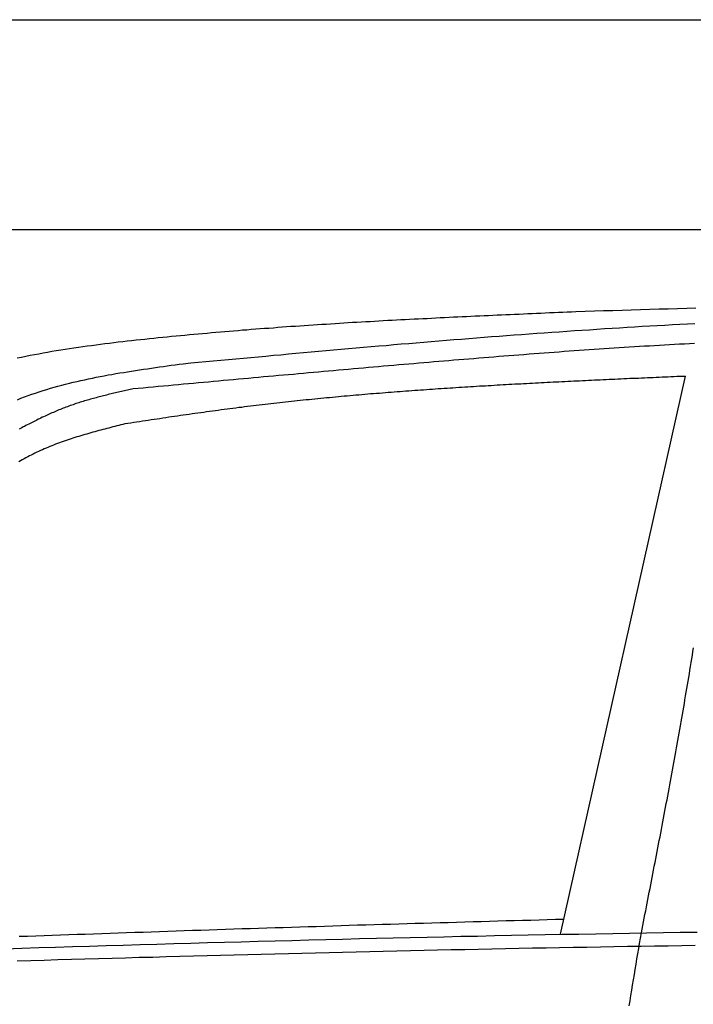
# Model space of a CAD drawing. Extents: x 562 to 7231, y 5767 to 12226.
# Tile 54 of 83: x 3049 to 3690, y 10979 to 11916. Entities that reach past the tile are written whole.
import ezdxf

# ---------------------------------------------------------------- set-up
doc = ezdxf.new("R2010")
doc.units = 0
doc.layers.get('0').update_dxf_attribs({"linetype": 'CONTINUOUS'})
doc.layers.add('CAR', color=10, linetype='CONTINUOUS')

msp = doc.modelspace()

# ---------------------------------------------------------------- linework, layer by layer
for p, q in [((872.775, 11915.902), (6472.775, 11915.902)), ((6272.775, 11715.902), (1072.775, 11715.902))]:
    msp.add_line(p, q)
at = {"layer": 'CAR'}
msp.add_line((3563.59, 11045.506), (3682.862, 11576.549), dxfattribs=at)
for points in [[(3046.35, 11594, 0), (3050.48, 11594.8, 0), (3054.61, 11595.6, 0), (3058.76, 11596.5, 0), (3062.91, 11597.3, 0), (3067.07, 11598, 0), (3071.23, 11598.8, 0), (3075.4, 11599.5, 0), (3079.58, 11600.3, 0), (3083.76, 11601, 0), (3087.94, 11601.6, 0), (3092.13, 11602.3, 0), (3096.33, 11603, 0), (3100.53, 11603.6, 0), (3104.74, 11604.2, 0), (3108.94, 11604.8, 0), (3113.16, 11605.4, 0), (3117.37, 11606, 0), (3121.59, 11606.6, 0), (3125.81, 11607.1, 0), (3130.04, 11607.7, 0), (3134.26, 11608.2, 0), (3138.49, 11608.7, 0), (3142.72, 11609.2, 0), (3146.95, 11609.7, 0), (3151.18, 11610.2, 0), (3155.42, 11610.7, 0), (3159.65, 11611.1, 0), (3163.88, 11611.6, 0), (3168.12, 11612, 0), (3172.35, 11612.5, 0), (3176.58, 11612.9, 0), (3180.82, 11613.4, 0), (3185.05, 11613.8, 0), (3189.28, 11614.2, 0), (3193.51, 11614.6, 0), (3197.73, 11615, 0), (3201.96, 11615.4, 0), (3206.18, 11615.8, 0), (3210.41, 11616.2, 0), (3214.63, 11616.6, 0), (3218.85, 11617, 0), (3223.07, 11617.4, 0), (3227.29, 11617.7, 0), (3231.5, 11618.1, 0), (3235.72, 11618.5, 0), (3239.93, 11618.8, 0), (3244.14, 11619.2, 0), (3248.35, 11619.6, 0), (3252.56, 11619.9, 0), (3256.77, 11620.2, 0), (3260.98, 11620.6, 0), (3265.19, 11620.9, 0), (3269.39, 11621.3, 0), (3273.59, 11621.6, 0), (3277.8, 11621.9, 0), (3282, 11622.2, 0), (3286.2, 11622.5, 0), (3290.4, 11622.8, 0), (3294.59, 11623.2, 0), (3298.79, 11623.5, 0), (3302.99, 11623.8, 0), (3307.18, 11624.1, 0), (3311.38, 11624.3, 0), (3315.57, 11624.6, 0), (3319.76, 11624.9, 0), (3323.95, 11625.2, 0), (3328.14, 11625.5, 0), (3332.33, 11625.8, 0), (3336.52, 11626, 0), (3340.71, 11626.3, 0), (3344.89, 11626.6, 0), (3349.08, 11626.8, 0), (3353.26, 11627.1, 0), (3357.44, 11627.4, 0), (3361.63, 11627.6, 0), (3365.81, 11627.9, 0), (3369.99, 11628.1, 0), (3374.17, 11628.4, 0), (3378.35, 11628.6, 0), (3382.53, 11628.8, 0), (3386.71, 11629.1, 0), (3390.88, 11629.3, 0), (3395.06, 11629.5, 0), (3399.24, 11629.8, 0), (3403.41, 11630, 0), (3407.59, 11630.2, 0), (3411.76, 11630.5, 0), (3415.93, 11630.7, 0), (3420.1, 11630.9, 0), (3424.28, 11631.1, 0), (3428.45, 11631.3, 0), (3432.62, 11631.5, 0), (3436.79, 11631.7, 0), (3440.96, 11632, 0), (3445.13, 11632.2, 0), (3449.3, 11632.4, 0), (3453.46, 11632.6, 0), (3457.63, 11632.8, 0), (3461.8, 11633, 0), (3465.97, 11633.2, 0), (3470.13, 11633.4, 0), (3474.3, 11633.6, 0), (3478.46, 11633.8, 0), (3482.63, 11634, 0), (3486.79, 11634.2, 0), (3490.96, 11634.3, 0), (3495.12, 11634.5, 0), (3499.29, 11634.7, 0), (3503.45, 11634.9, 0), (3507.61, 11635.1, 0), (3511.77, 11635.3, 0), (3515.94, 11635.5, 0), (3520.1, 11635.7, 0), (3524.26, 11635.8, 0), (3528.42, 11636, 0), (3532.59, 11636.2, 0), (3536.75, 11636.4, 0), (3540.91, 11636.6, 0), (3545.07, 11636.7, 0), (3549.23, 11636.9, 0), (3553.39, 11637.1, 0), (3557.55, 11637.3, 0), (3561.71, 11637.5, 0), (3565.88, 11637.6, 0), (3570.04, 11637.8, 0), (3574.2, 11638, 0), (3578.36, 11638.2, 0)], [(3578.36, 11638.2, 0), (3587.15, 11638.5, 0), (3595.95, 11638.7, 0), (3604.75, 11639, 0), (3613.55, 11639.3, 0), (3622.34, 11639.6, 0), (3631.14, 11639.8, 0), (3639.94, 11640.1, 0), (3648.73, 11640.4, 0), (3657.53, 11640.7, 0), (3666.33, 11640.9, 0), (3675.13, 11641.2, 0), (3683.92, 11641.5, 0), (3692.72, 11641.7, 0)], [(3204.6, 11588.5, 0), (3211.76, 11589.2, 0), (3218.91, 11589.9, 0), (3226.07, 11590.5, 0), (3233.22, 11591.2, 0), (3240.37, 11591.9, 0), (3247.53, 11592.5, 0), (3254.68, 11593.2, 0), (3261.84, 11593.8, 0), (3268.99, 11594.5, 0), (3276.15, 11595.2, 0), (3283.3, 11595.8, 0), (3290.46, 11596.5, 0), (3297.61, 11597.1, 0), (3304.77, 11597.8, 0), (3311.93, 11598.4, 0), (3319.08, 11599.1, 0), (3326.24, 11599.7, 0), (3333.39, 11600.4, 0), (3340.55, 11601, 0), (3347.71, 11601.7, 0), (3354.86, 11602.3, 0), (3362.02, 11602.9, 0), (3369.18, 11603.6, 0), (3376.34, 11604.2, 0), (3383.5, 11604.8, 0), (3390.65, 11605.4, 0), (3397.81, 11606, 0), (3404.97, 11606.7, 0), (3412.13, 11607.3, 0), (3419.29, 11607.9, 0), (3426.45, 11608.5, 0), (3433.61, 11609.1, 0), (3440.77, 11609.7, 0), (3447.94, 11610.3, 0), (3455.1, 11610.9, 0), (3462.26, 11611.4, 0), (3469.42, 11612, 0), (3476.59, 11612.6, 0), (3483.75, 11613.1, 0), (3490.91, 11613.7, 0), (3498.08, 11614.3, 0), (3505.24, 11614.8, 0), (3512.41, 11615.4, 0), (3519.58, 11615.9, 0), (3526.74, 11616.4, 0), (3533.91, 11617, 0), (3541.08, 11617.5, 0), (3548.25, 11618, 0), (3555.42, 11618.5, 0), (3562.59, 11619, 0), (3569.76, 11619.5, 0), (3576.93, 11620, 0), (3584.1, 11620.5, 0), (3591.27, 11620.9, 0), (3598.44, 11621.4, 0), (3605.62, 11621.9, 0), (3612.79, 11622.3, 0), (3619.97, 11622.8, 0), (3627.14, 11623.2, 0), (3634.32, 11623.6, 0), (3641.5, 11624.1, 0), (3648.67, 11624.5, 0), (3655.85, 11624.9, 0), (3663.03, 11625.3, 0), (3670.21, 11625.7, 0), (3677.39, 11626.1, 0), (3684.57, 11626.5, 0), (3691.75, 11626.8, 0)], [(3691.37, 11607.7, 0), (3686.59, 11607.5, 0), (3681.81, 11607.2, 0), (3677.03, 11607, 0), (3672.25, 11606.7, 0), (3667.47, 11606.4, 0), (3662.7, 11606.2, 0), (3657.92, 11605.9, 0), (3653.14, 11605.6, 0), (3648.36, 11605.3, 0), (3643.59, 11605.1, 0), (3638.81, 11604.8, 0), (3634.03, 11604.5, 0), (3629.25, 11604.2, 0), (3624.48, 11603.9, 0), (3619.7, 11603.6, 0), (3614.93, 11603.3, 0), (3610.15, 11603, 0), (3605.37, 11602.6, 0), (3600.6, 11602.3, 0), (3595.82, 11602, 0), (3591.05, 11601.7, 0), (3586.27, 11601.3, 0), (3581.5, 11601, 0), (3576.72, 11600.7, 0), (3571.95, 11600.3, 0), (3567.17, 11600, 0), (3562.4, 11599.6, 0), (3557.62, 11599.3, 0), (3552.85, 11598.9, 0), (3548.07, 11598.6, 0), (3543.3, 11598.2, 0), (3538.53, 11597.9, 0), (3533.75, 11597.5, 0), (3528.98, 11597.1, 0), (3524.21, 11596.8, 0), (3519.43, 11596.4, 0), (3514.66, 11596, 0), (3509.89, 11595.7, 0), (3505.11, 11595.3, 0), (3500.34, 11594.9, 0), (3495.57, 11594.5, 0), (3490.8, 11594.1, 0), (3486.02, 11593.7, 0), (3481.25, 11593.3, 0), (3476.48, 11593, 0), (3471.71, 11592.6, 0), (3466.94, 11592.2, 0), (3462.17, 11591.8, 0), (3457.4, 11591.4, 0), (3452.62, 11591, 0), (3447.85, 11590.6, 0), (3443.08, 11590.2, 0), (3438.31, 11589.8, 0), (3433.54, 11589.4, 0), (3428.77, 11588.9, 0), (3424, 11588.5, 0), (3419.23, 11588.1, 0), (3414.46, 11587.7, 0), (3409.69, 11587.3, 0), (3404.92, 11586.9, 0), (3400.15, 11586.5, 0), (3395.38, 11586.1, 0), (3390.62, 11585.6, 0), (3385.85, 11585.2, 0), (3381.08, 11584.8, 0), (3376.31, 11584.4, 0), (3371.54, 11584, 0), (3366.77, 11583.5, 0), (3362, 11583.1, 0), (3357.24, 11582.7, 0), (3352.47, 11582.3, 0), (3347.7, 11581.8, 0), (3342.93, 11581.4, 0), (3338.17, 11581, 0), (3333.4, 11580.6, 0), (3328.63, 11580.1, 0), (3323.86, 11579.7, 0), (3319.1, 11579.3, 0), (3314.33, 11578.9, 0), (3309.56, 11578.4, 0), (3304.8, 11578, 0), (3300.03, 11577.6, 0), (3295.26, 11577.2, 0), (3290.5, 11576.7, 0), (3285.73, 11576.3, 0), (3280.96, 11575.9, 0), (3276.2, 11575.4, 0), (3271.43, 11575, 0), (3266.66, 11574.6, 0), (3261.9, 11574.1, 0), (3257.13, 11573.7, 0), (3252.37, 11573.3, 0), (3247.6, 11572.8, 0), (3242.84, 11572.4, 0), (3238.07, 11572, 0), (3233.3, 11571.5, 0), (3228.54, 11571.1, 0), (3223.77, 11570.7, 0), (3219.01, 11570.2, 0), (3214.24, 11569.8, 0), (3209.48, 11569.4, 0), (3204.71, 11568.9, 0), (3199.95, 11568.5, 0), (3195.18, 11568.1, 0), (3190.42, 11567.6, 0), (3185.65, 11567.2, 0), (3180.88, 11566.8, 0), (3176.12, 11566.3, 0), (3171.35, 11565.9, 0), (3166.59, 11565.4, 0), (3161.82, 11565, 0), (3157.06, 11564.6, 0)], [(3046.69, 11554.3, 0), (3050.13, 11555.6, 0), (3053.59, 11556.9, 0), (3057.06, 11558.2, 0), (3060.55, 11559.4, 0), (3064.05, 11560.6, 0), (3067.57, 11561.8, 0), (3071.1, 11562.9, 0), (3074.65, 11564, 0), (3078.21, 11565.1, 0), (3081.79, 11566.1, 0), (3085.37, 11567.1, 0), (3088.97, 11568.1, 0), (3092.58, 11569, 0), (3096.21, 11569.9, 0), (3099.84, 11570.8, 0), (3103.48, 11571.7, 0), (3107.14, 11572.5, 0), (3110.81, 11573.3, 0), (3114.48, 11574.1, 0), (3118.17, 11574.9, 0), (3121.86, 11575.6, 0), (3125.56, 11576.4, 0), (3129.27, 11577.1, 0), (3132.99, 11577.8, 0), (3136.72, 11578.4, 0), (3140.45, 11579.1, 0), (3144.19, 11579.7, 0), (3147.94, 11580.3, 0), (3151.69, 11580.9, 0), (3155.44, 11581.5, 0), (3159.21, 11582.1, 0), (3162.97, 11582.7, 0), (3166.74, 11583.3, 0), (3170.52, 11583.8, 0), (3174.3, 11584.4, 0), (3178.08, 11584.9, 0), (3181.86, 11585.4, 0), (3185.65, 11586, 0), (3189.44, 11586.5, 0), (3193.23, 11587, 0), (3197.02, 11587.5, 0), (3200.81, 11588, 0), (3204.6, 11588.5, 0)], [(3682.86, 11576.5, 0), (3680.06, 11576.4, 0), (3677.25, 11576.3, 0), (3674.45, 11576.2, 0), (3671.65, 11576.1, 0), (3668.84, 11576, 0), (3666.04, 11575.8, 0), (3663.24, 11575.7, 0), (3660.43, 11575.6, 0), (3657.63, 11575.5, 0), (3654.83, 11575.4, 0), (3652.02, 11575.2, 0), (3649.22, 11575.1, 0), (3646.42, 11575, 0), (3643.61, 11574.9, 0), (3640.81, 11574.7, 0), (3638, 11574.6, 0), (3635.2, 11574.5, 0), (3632.4, 11574.4, 0), (3629.59, 11574.3, 0), (3626.79, 11574.1, 0), (3623.99, 11574, 0), (3621.18, 11573.9, 0), (3618.38, 11573.7, 0), (3615.58, 11573.6, 0), (3612.77, 11573.5, 0), (3609.97, 11573.4, 0), (3607.16, 11573.2, 0), (3604.36, 11573.1, 0), (3601.56, 11573, 0), (3598.75, 11572.8, 0), (3595.95, 11572.7, 0), (3593.14, 11572.6, 0), (3590.34, 11572.4, 0), (3587.54, 11572.3, 0), (3584.73, 11572.2, 0), (3581.93, 11572, 0), (3579.12, 11571.9, 0), (3576.32, 11571.8, 0), (3573.52, 11571.6, 0), (3570.71, 11571.5, 0), (3567.91, 11571.4, 0), (3565.1, 11571.2, 0), (3562.3, 11571.1, 0), (3559.5, 11571, 0), (3556.69, 11570.8, 0), (3553.89, 11570.7, 0), (3551.08, 11570.5, 0), (3548.28, 11570.4, 0), (3545.48, 11570.2, 0), (3542.67, 11570.1, 0), (3539.87, 11569.9, 0), (3537.07, 11569.8, 0), (3534.26, 11569.7, 0), (3531.46, 11569.5, 0), (3528.65, 11569.4, 0), (3525.85, 11569.2, 0), (3523.05, 11569.1, 0), (3520.24, 11568.9, 0), (3517.44, 11568.7, 0), (3514.64, 11568.6, 0), (3511.83, 11568.4, 0), (3509.03, 11568.3, 0), (3506.23, 11568.1, 0), (3503.42, 11568, 0), (3500.62, 11567.8, 0), (3497.82, 11567.6, 0), (3495.02, 11567.5, 0), (3492.21, 11567.3, 0), (3489.41, 11567.1, 0), (3486.61, 11567, 0), (3483.81, 11566.8, 0), (3481, 11566.6, 0), (3478.2, 11566.5, 0), (3475.4, 11566.3, 0), (3472.6, 11566.1, 0), (3469.79, 11565.9, 0), (3466.99, 11565.8, 0), (3464.19, 11565.6, 0), (3461.39, 11565.4, 0), (3458.59, 11565.2, 0), (3455.79, 11565, 0), (3452.99, 11564.9, 0), (3450.19, 11564.7, 0), (3447.38, 11564.5, 0), (3444.58, 11564.3, 0), (3441.78, 11564.1, 0), (3438.98, 11563.9, 0), (3436.18, 11563.7, 0), (3433.38, 11563.5, 0), (3430.58, 11563.3, 0), (3427.78, 11563.1, 0), (3424.98, 11562.9, 0), (3422.18, 11562.7, 0), (3419.39, 11562.5, 0), (3416.59, 11562.3, 0), (3413.79, 11562.1, 0), (3410.99, 11561.9, 0), (3408.19, 11561.7, 0), (3405.39, 11561.4, 0), (3402.59, 11561.2, 0), (3399.8, 11561, 0), (3397, 11560.8, 0), (3394.2, 11560.6, 0), (3391.41, 11560.3, 0), (3388.61, 11560.1, 0), (3385.81, 11559.9, 0), (3383.01, 11559.7, 0), (3380.22, 11559.4, 0), (3377.42, 11559.2, 0), (3374.63, 11558.9, 0), (3371.83, 11558.7, 0), (3369.04, 11558.5, 0), (3366.24, 11558.2, 0), (3363.45, 11558, 0), (3360.65, 11557.7, 0), (3357.86, 11557.5, 0), (3355.06, 11557.2, 0), (3352.27, 11557, 0), (3349.48, 11556.7, 0), (3346.68, 11556.4, 0), (3343.89, 11556.2, 0), (3341.1, 11555.9, 0), (3338.3, 11555.6, 0), (3335.51, 11555.4, 0), (3332.72, 11555.1, 0), (3329.93, 11554.8, 0), (3327.14, 11554.5, 0), (3324.35, 11554.3, 0), (3321.56, 11554, 0), (3318.76, 11553.7, 0), (3315.97, 11553.4, 0), (3313.18, 11553.1, 0), (3310.4, 11552.8, 0), (3307.61, 11552.5, 0), (3304.82, 11552.2, 0), (3302.03, 11551.9, 0), (3299.24, 11551.6, 0), (3296.45, 11551.3, 0), (3293.66, 11551, 0), (3290.88, 11550.7, 0), (3288.09, 11550.4, 0), (3285.3, 11550, 0), (3282.52, 11549.7, 0), (3279.73, 11549.4, 0), (3276.95, 11549.1, 0), (3274.16, 11548.7, 0), (3271.38, 11548.4, 0), (3268.59, 11548.1, 0), (3265.81, 11547.7, 0), (3263.02, 11547.4, 0), (3260.24, 11547, 0), (3257.46, 11546.7, 0), (3254.67, 11546.3, 0), (3251.89, 11546, 0), (3249.11, 11545.6, 0), (3246.33, 11545.2, 0), (3243.55, 11544.9, 0), (3240.77, 11544.5, 0), (3237.99, 11544.1, 0), (3235.21, 11543.8, 0), (3232.43, 11543.4, 0), (3229.65, 11543, 0), (3226.87, 11542.6, 0), (3224.09, 11542.2, 0), (3221.31, 11541.8, 0), (3218.53, 11541.5, 0), (3215.76, 11541.1, 0), (3212.98, 11540.7, 0), (3210.2, 11540.3, 0), (3207.42, 11539.9, 0), (3204.65, 11539.5, 0), (3201.87, 11539.1, 0), (3199.09, 11538.7, 0), (3196.32, 11538.3, 0), (3193.54, 11537.9, 0), (3190.77, 11537.5, 0), (3187.99, 11537, 0), (3185.21, 11536.6, 0), (3182.44, 11536.2, 0), (3179.66, 11535.8, 0), (3176.89, 11535.4, 0), (3174.11, 11535, 0), (3171.34, 11534.6, 0), (3168.56, 11534.1, 0), (3165.79, 11533.7, 0), (3163.01, 11533.3, 0), (3160.24, 11532.9, 0), (3157.46, 11532.5, 0), (3154.69, 11532, 0), (3151.92, 11531.6, 0), (3149.14, 11531.2, 0)], [(3157.06, 11564.6, 0), (3155.64, 11564.3, 0), (3154.23, 11563.9, 0), (3152.81, 11563.6, 0), (3151.4, 11563.3, 0), (3149.98, 11563, 0), (3148.57, 11562.7, 0), (3147.15, 11562.4, 0), (3145.74, 11562, 0), (3144.33, 11561.7, 0), (3142.91, 11561.4, 0), (3141.5, 11561.1, 0), (3140.09, 11560.7, 0), (3138.68, 11560.4, 0), (3137.27, 11560.1, 0), (3135.86, 11559.7, 0), (3134.45, 11559.4, 0), (3133.05, 11559.1, 0), (3131.64, 11558.7, 0), (3130.24, 11558.4, 0), (3128.83, 11558, 0), (3127.43, 11557.7, 0), (3126.03, 11557.3, 0), (3124.63, 11557, 0), (3123.23, 11556.6, 0), (3121.84, 11556.2, 0), (3120.44, 11555.8, 0), (3119.05, 11555.5, 0), (3117.66, 11555.1, 0), (3116.27, 11554.7, 0), (3114.88, 11554.3, 0), (3113.49, 11553.9, 0), (3112.11, 11553.5, 0), (3110.73, 11553.1, 0), (3109.35, 11552.7, 0), (3107.97, 11552.2, 0), (3106.59, 11551.8, 0), (3105.22, 11551.4, 0), (3103.85, 11550.9, 0), (3102.48, 11550.5, 0), (3101.12, 11550, 0), (3099.75, 11549.5, 0), (3098.39, 11549.1, 0), (3097.03, 11548.6, 0), (3095.68, 11548.1, 0), (3094.33, 11547.6, 0), (3092.98, 11547.1, 0), (3091.63, 11546.6, 0), (3090.28, 11546.1, 0), (3088.94, 11545.5, 0), (3087.6, 11545, 0), (3086.26, 11544.5, 0), (3084.93, 11543.9, 0), (3083.6, 11543.4, 0), (3082.27, 11542.8, 0), (3080.94, 11542.2, 0), (3079.62, 11541.7, 0), (3078.29, 11541.1, 0), (3076.97, 11540.5, 0), (3075.66, 11539.9, 0), (3074.34, 11539.3, 0), (3073.03, 11538.7, 0), (3071.72, 11538.1, 0), (3070.41, 11537.5, 0), (3069.11, 11536.8, 0), (3067.8, 11536.2, 0), (3066.5, 11535.6, 0), (3065.2, 11534.9, 0), (3063.91, 11534.3, 0), (3062.61, 11533.6, 0), (3061.32, 11533, 0), (3060.03, 11532.3, 0), (3058.75, 11531.7, 0), (3057.46, 11531, 0), (3056.18, 11530.3, 0), (3054.9, 11529.6, 0), (3053.62, 11528.9, 0), (3052.34, 11528.3, 0), (3051.07, 11527.6, 0), (3049.8, 11526.9, 0), (3048.53, 11526.2, 0)], [(3149.14, 11531.2, 0), (3147.22, 11530.7, 0), (3145.3, 11530.2, 0), (3143.37, 11529.8, 0), (3141.45, 11529.3, 0), (3139.53, 11528.8, 0), (3137.61, 11528.3, 0), (3135.69, 11527.8, 0), (3133.77, 11527.3, 0), (3131.86, 11526.8, 0), (3129.94, 11526.3, 0), (3128.03, 11525.8, 0), (3126.12, 11525.3, 0), (3124.21, 11524.8, 0), (3122.3, 11524.3, 0), (3120.39, 11523.8, 0), (3118.49, 11523.3, 0), (3116.59, 11522.7, 0), (3114.7, 11522.2, 0), (3112.8, 11521.6, 0), (3110.91, 11521.1, 0), (3109.02, 11520.5, 0), (3107.14, 11520, 0), (3105.26, 11519.4, 0), (3103.39, 11518.8, 0), (3101.51, 11518.2, 0), (3099.65, 11517.6, 0), (3097.78, 11517, 0), (3095.92, 11516.4, 0), (3094.07, 11515.8, 0), (3092.22, 11515.2, 0), (3090.38, 11514.5, 0), (3088.54, 11513.9, 0), (3086.71, 11513.2, 0), (3084.88, 11512.5, 0), (3083.06, 11511.8, 0), (3081.24, 11511.1, 0), (3079.43, 11510.4, 0), (3077.63, 11509.7, 0), (3075.83, 11508.9, 0), (3074.04, 11508.2, 0), (3072.26, 11507.4, 0), (3070.48, 11506.6, 0), (3068.71, 11505.8, 0), (3066.95, 11505, 0), (3065.2, 11504.2, 0), (3063.45, 11503.3, 0), (3061.71, 11502.5, 0), (3059.98, 11501.6, 0), (3058.25, 11500.7, 0), (3056.54, 11499.8, 0), (3054.82, 11498.9, 0), (3053.12, 11498, 0), (3051.42, 11497, 0), (3049.73, 11496.1, 0), (3048.05, 11495.1, 0)], [(3640.7, 11046.9, 0), (3641.39, 11050.4, 0), (3642.08, 11053.9, 0), (3642.76, 11057.4, 0), (3643.45, 11060.9, 0), (3644.14, 11064.5, 0), (3644.83, 11068, 0), (3645.51, 11071.5, 0), (3646.2, 11075, 0), (3646.89, 11078.5, 0), (3647.57, 11082, 0), (3648.26, 11085.6, 0), (3648.94, 11089.1, 0), (3649.63, 11092.6, 0), (3650.31, 11096.1, 0), (3650.99, 11099.6, 0), (3651.68, 11103.2, 0), (3652.36, 11106.7, 0), (3653.04, 11110.2, 0), (3653.72, 11113.7, 0), (3654.4, 11117.2, 0), (3655.08, 11120.7, 0), (3655.75, 11124.3, 0), (3656.43, 11127.8, 0), (3657.11, 11131.3, 0), (3657.78, 11134.8, 0), (3658.46, 11138.3, 0), (3659.13, 11141.9, 0), (3659.8, 11145.4, 0), (3660.47, 11148.9, 0), (3661.14, 11152.4, 0), (3661.81, 11155.9, 0), (3662.47, 11159.5, 0), (3663.14, 11163, 0), (3663.8, 11166.5, 0), (3664.46, 11170, 0), (3665.13, 11173.5, 0), (3665.78, 11177.1, 0), (3666.44, 11180.6, 0), (3667.1, 11184.1, 0), (3667.75, 11187.6, 0), (3668.41, 11191.2, 0), (3669.06, 11194.7, 0), (3669.71, 11198.2, 0), (3670.35, 11201.7, 0), (3671, 11205.2, 0), (3671.64, 11208.8, 0), (3672.28, 11212.3, 0), (3672.92, 11215.8, 0), (3673.56, 11219.3, 0), (3674.2, 11222.9, 0), (3674.83, 11226.4, 0), (3675.46, 11229.9, 0), (3676.09, 11233.4, 0), (3676.71, 11237, 0), (3677.34, 11240.5, 0), (3677.96, 11244, 0), (3678.58, 11247.6, 0), (3679.2, 11251.1, 0), (3679.81, 11254.6, 0), (3680.42, 11258.1, 0), (3681.03, 11261.7, 0), (3681.64, 11265.2, 0), (3682.24, 11268.7, 0), (3682.85, 11272.3, 0), (3683.45, 11275.8, 0), (3684.04, 11279.3, 0), (3684.63, 11282.9, 0), (3685.22, 11286.4, 0), (3685.81, 11289.9, 0), (3686.4, 11293.5, 0), (3686.98, 11297, 0), (3687.56, 11300.5, 0), (3688.13, 11304.1, 0), (3688.7, 11307.6, 0), (3689.27, 11311.1, 0), (3689.84, 11314.7, 0), (3690.4, 11318.2, 0)], [(3048.54, 11043.6, 0), (3056.4, 11043.9, 0), (3064.25, 11044.2, 0), (3072.1, 11044.4, 0), (3079.95, 11044.7, 0), (3087.8, 11045, 0), (3095.66, 11045.3, 0), (3103.51, 11045.5, 0), (3111.36, 11045.8, 0), (3119.21, 11046.1, 0), (3127.07, 11046.4, 0), (3134.92, 11046.6, 0), (3142.77, 11046.9, 0), (3150.62, 11047.2, 0), (3158.47, 11047.4, 0), (3166.33, 11047.7, 0), (3174.18, 11048, 0), (3182.03, 11048.3, 0), (3189.88, 11048.5, 0), (3197.74, 11048.8, 0), (3205.59, 11049, 0), (3213.44, 11049.3, 0), (3221.3, 11049.6, 0), (3229.15, 11049.8, 0), (3237, 11050.1, 0), (3244.85, 11050.4, 0), (3252.71, 11050.6, 0), (3260.56, 11050.9, 0), (3268.41, 11051.1, 0), (3276.26, 11051.4, 0), (3284.12, 11051.6, 0), (3291.97, 11051.9, 0), (3299.82, 11052.1, 0), (3307.68, 11052.4, 0), (3315.53, 11052.6, 0), (3323.38, 11052.9, 0), (3331.23, 11053.1, 0), (3339.09, 11053.4, 0), (3346.94, 11053.6, 0), (3354.79, 11053.9, 0), (3362.65, 11054.1, 0), (3370.5, 11054.4, 0), (3378.35, 11054.6, 0), (3386.21, 11054.8, 0), (3394.06, 11055.1, 0), (3401.91, 11055.3, 0), (3409.77, 11055.5, 0), (3417.62, 11055.8, 0), (3425.47, 11056, 0), (3433.33, 11056.2, 0), (3441.18, 11056.5, 0), (3449.03, 11056.7, 0), (3456.89, 11056.9, 0), (3464.74, 11057.2, 0), (3472.59, 11057.4, 0), (3480.45, 11057.6, 0), (3488.3, 11057.8, 0), (3496.16, 11058.1, 0), (3504.01, 11058.3, 0), (3511.86, 11058.5, 0), (3519.72, 11058.7, 0), (3527.57, 11058.9, 0), (3535.42, 11059.1, 0), (3543.28, 11059.3, 0), (3551.13, 11059.6, 0), (3558.99, 11059.8, 0), (3566.84, 11060, 0)], [(3034.95, 11031.8, 0), (3051.02, 11032.3, 0), (3067.08, 11032.8, 0), (3083.15, 11033.3, 0), (3099.22, 11033.8, 0), (3115.28, 11034.3, 0), (3131.35, 11034.8, 0), (3147.42, 11035.3, 0), (3163.49, 11035.7, 0), (3179.55, 11036.2, 0), (3195.62, 11036.7, 0), (3211.69, 11037.1, 0), (3227.76, 11037.6, 0), (3243.83, 11038, 0), (3259.89, 11038.5, 0), (3275.96, 11038.9, 0), (3292.03, 11039.3, 0), (3308.1, 11039.7, 0), (3324.17, 11040.2, 0), (3340.24, 11040.6, 0), (3356.31, 11041, 0), (3372.37, 11041.4, 0), (3388.44, 11041.7, 0), (3404.51, 11042.1, 0), (3420.58, 11042.5, 0), (3436.65, 11042.9, 0), (3452.72, 11043.2, 0), (3468.79, 11043.6, 0), (3484.86, 11043.9, 0), (3500.93, 11044.3, 0), (3517, 11044.6, 0), (3533.07, 11044.9, 0), (3549.14, 11045.2, 0), (3565.21, 11045.5, 0), (3581.28, 11045.8, 0), (3597.35, 11046.1, 0), (3613.42, 11046.4, 0), (3629.5, 11046.7, 0), (3645.57, 11047, 0), (3661.64, 11047.2, 0), (3677.71, 11047.5, 0), (3693.78, 11047.7, 0)], [(3629.12, 10977.4, 0), (3629.93, 10982.3, 0), (3630.74, 10987.3, 0), (3631.56, 10992.3, 0), (3632.38, 10997.2, 0), (3633.2, 11002.2, 0), (3634.03, 11007.2, 0), (3634.85, 11012.1, 0), (3635.69, 11017.1, 0), (3636.52, 11022.1, 0), (3637.35, 11027, 0), (3638.19, 11032, 0), (3639.03, 11036.9, 0), (3639.86, 11041.9, 0), (3640.7, 11046.9, 0)], [(3046.49, 11020.2, 0), (3059.4, 11020.6, 0), (3072.31, 11021, 0), (3085.22, 11021.4, 0), (3098.13, 11021.7, 0), (3111.04, 11022.1, 0), (3123.95, 11022.5, 0), (3136.86, 11022.9, 0), (3149.77, 11023.2, 0), (3162.68, 11023.6, 0), (3175.59, 11023.9, 0), (3188.5, 11024.3, 0), (3201.41, 11024.7, 0), (3214.32, 11025, 0), (3227.23, 11025.3, 0), (3240.14, 11025.7, 0), (3253.05, 11026, 0), (3265.96, 11026.4, 0), (3278.87, 11026.7, 0), (3291.78, 11027, 0), (3304.69, 11027.3, 0), (3317.6, 11027.7, 0), (3330.51, 11028, 0), (3343.42, 11028.3, 0), (3356.33, 11028.6, 0), (3369.25, 11028.9, 0), (3382.16, 11029.2, 0), (3395.07, 11029.5, 0), (3407.98, 11029.8, 0), (3420.89, 11030.1, 0), (3433.8, 11030.4, 0), (3446.72, 11030.6, 0), (3459.63, 11030.9, 0), (3472.54, 11031.2, 0), (3485.45, 11031.5, 0), (3498.36, 11031.7, 0), (3511.28, 11032, 0), (3524.19, 11032.2, 0), (3537.1, 11032.5, 0), (3550.01, 11032.7, 0), (3562.93, 11033, 0), (3575.84, 11033.2, 0), (3588.75, 11033.4, 0), (3601.67, 11033.6, 0), (3614.58, 11033.9, 0), (3627.49, 11034.1, 0), (3640.41, 11034.3, 0), (3653.32, 11034.5, 0), (3666.23, 11034.7, 0), (3679.15, 11034.9, 0), (3692.06, 11035.1, 0)]]:
    msp.add_polyline3d(points, dxfattribs=at)

doc.saveas('drawing.dxf')
